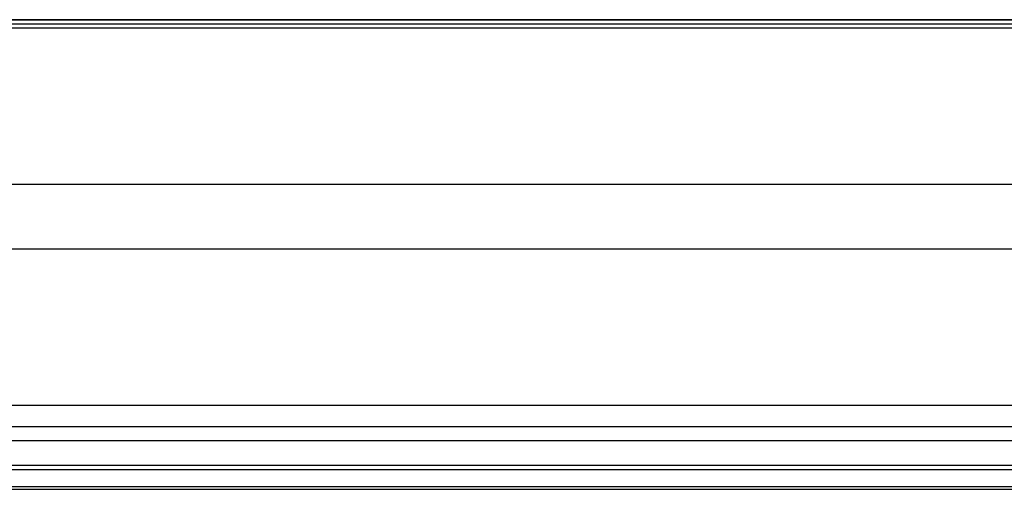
# Model space of a CAD drawing. Header units: millimetres. Extents: x -421 to 421, y 0 to 721.
# Tile 21 of 256: x -276 to -191, y 144 to 185. Entities that reach past the tile are written whole.
import ezdxf

# ---------------------------------------------------------------- set-up
doc = ezdxf.new("R2010")
doc.units = ezdxf.units.MM
doc.header["$MEASUREMENT"] = 0
doc.layers.add('IGES LEVEL 6', color=7, linetype='Continuous')

msp = doc.modelspace()

# ---------------------------------------------------------------- linework, layer by layer
at = {"layer": 'IGES LEVEL 6'}
for points in [[(307.48, 184.601, -579.809), (0, 184.601, -579.809), (-307.48, 184.601, -579.809)], [(-307.517, 183.897, -579.91), (0, 183.897, -579.91), (307.517, 183.897, -579.91)], [(-309.063, 151.139, -610.355), (0, 151.139, -610.355), (309.063, 151.139, -610.355)], [(309.234, 148.037, -608.66), (0, 148.037, -608.66), (-309.234, 148.037, -608.66)], [(309.458, 145.513, -591.163), (0, 145.513, -591.163), (-309.458, 145.513, -591.163)], [(-309.53, 143.817, -594.265), (0, 143.817, -594.265), (309.53, 143.817, -594.265)]]:
    msp.add_open_spline(points, degree=2, dxfattribs=at)
at = {"layer": 'IGES LEVEL 6', "color": 255}
for points in [[(-307.48, 184.601, -579.809), (0, 184.601, -579.809), (307.48, 184.601, -579.809)], [(307.48, 184.601, -579.809), (0, 184.601, -579.809), (-307.48, 184.601, -579.809)], [(-307.517, 183.897, -579.91), (0, 183.897, -579.91), (307.517, 183.897, -579.91)], [(-307.517, 183.897, -579.91), (0, 183.897, -579.91), (307.517, 183.897, -579.91)], [(307.501, 184.201, -579.841), (0, 184.201, -579.841), (-307.501, 184.201, -579.841)], [(-308.092, 170.331, -604.729), (0, 170.331, -604.729), (308.092, 170.331, -604.729)], [(-308.487, 164.705, -585.537), (0, 164.705, -585.537), (308.487, 164.705, -585.537)], [(-309.063, 151.139, -610.355), (0, 151.139, -610.355), (309.063, 151.139, -610.355)], [(-309.063, 151.139, -610.355), (0, 151.139, -610.355), (309.063, 151.139, -610.355)], [(309.163, 149.237, -610.15), (0, 149.237, -610.15), (-309.163, 149.237, -610.15)], [(309.234, 148.037, -608.66), (0, 148.037, -608.66), (-309.234, 148.037, -608.66)], [(309.234, 148.037, -608.66), (0, 148.037, -608.66), (-309.234, 148.037, -608.66)], [(309.458, 145.513, -591.163), (0, 145.513, -591.163), (-309.458, 145.513, -591.163)], [(309.458, 145.513, -591.163), (0, 145.513, -591.163), (-309.458, 145.513, -591.163)], [(-309.382, 145.927, -601.463), (0, 145.927, -601.463), (309.382, 145.927, -601.463)], [(-309.53, 143.817, -594.265), (0, 143.817, -594.265), (309.53, 143.817, -594.265)], [(-309.53, 143.817, -594.265), (0, 143.817, -594.265), (309.53, 143.817, -594.265)], [(309.529, 144.022, -592.363), (0, 144.022, -592.363), (-309.529, 144.022, -592.363)]]:
    msp.add_open_spline(points, degree=2, dxfattribs=at)

doc.saveas('drawing.dxf')
